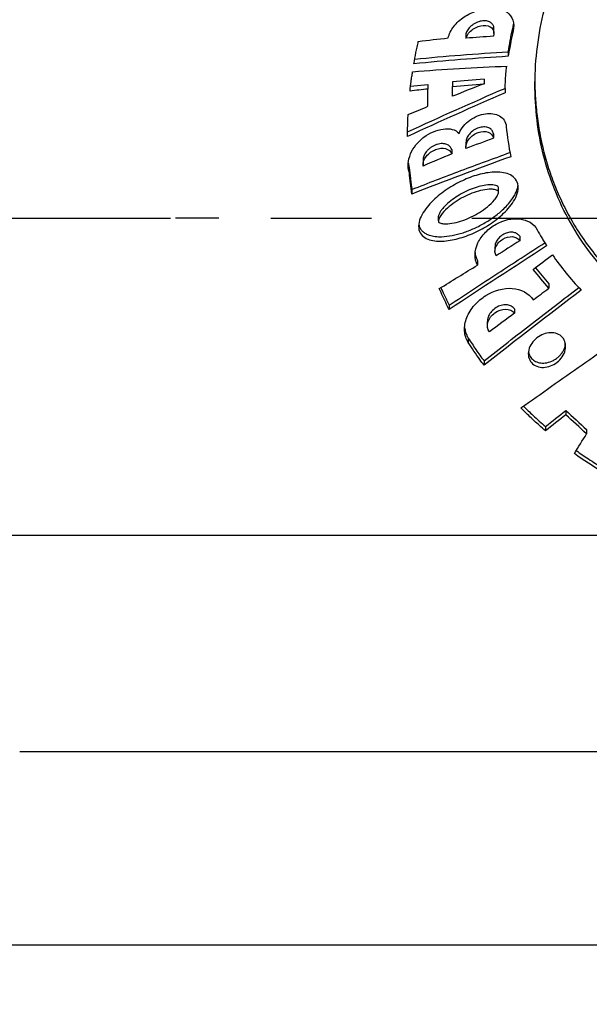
# Model space of a CAD drawing. Header units: millimetres. Extents: x 8 to 586, y 8 to 412.
# Tile 13 of 58: x 65 to 80, y 290 to 315. Entities that reach past the tile are written whole.
import ezdxf

# ---------------------------------------------------------------- set-up
doc = ezdxf.new("R2010")
doc.units = ezdxf.units.MM
doc.linetypes.add('CENTERX2', pattern=[20.32, 12.7, -2.54, 2.54, -2.54])
for name, color, linetype in [('CENTERLINE', 4, 'CENTERX2'), ('DETAIL', 3, 'Continuous'), ('DIMENSIONS', 2, 'Continuous')]:
    doc.layers.add(name, color=color, linetype=linetype)
doc.layers.add('OUTLINE', color=7, linetype='Continuous', lineweight=25)
doc.styles.add('SLDTEXTSTYLE0', font='TXT', dxfattribs={"width": 0.75})
doc.dimstyles.new('SLDDIMSTYLE6', dxfattribs={"dimtxt": 3.5, "dimasz": 2, "dimexe": 0, "dimexo": 0.0625, "dimgap": 0.875, "dimtad": 1, "dimrnd": 1e-09, "dimzin": 12, "dimdsep": 46, "dimtxsty": 'SLDTEXTSTYLE0', "dimsah": 1, "dimcen": 0.09, "dimadec": 0, "dimazin": 3, "dimtfac": 1, "dimtofl": 0, "dimtmove": 0, "dimatfit": 3, "dimfxl": 0, "dimfrac": 2, "dimtolj": 1, "dimtzin": 12, "dimarcsym": 0})

# ---------------------------------------------------------------- blocks, each defined once
blk = doc.blocks.new('_D_49')
at = {"layer": 'DIMENSIONS'}
for p, q in [((85.013, 302.252), (24.843, 302.252)), ((26.843, 302.252), (26.843, 163.572)), ((50.731, 163.572), (24.843, 163.572))]:
    blk.add_line(p, q, dxfattribs=at)
for points in [[(26.843, 302.252), (26.343, 300.252), (27.343, 300.252)], [(26.843, 163.572), (27.343, 165.572), (26.343, 165.572)]]:
    blk.add_solid(points, dxfattribs=at)
at = {"layer": 'DIMENSIONS', "insert": (22.331, 225.801), "char_height": 3.5, "attachment_point": 1, "rotation": 90, "style": 'SLDTEXTSTYLE0'}
blk.add_mtext('138,68', dxfattribs=at)

msp = doc.modelspace()

# ---------------------------------------------------------------- linework, layer by layer
at = {"layer": 'CENTERLINE'}
msp.add_line((36.0848, 310.28953), (136.15575, 310.28953), dxfattribs=at)
at = {"layer": 'DETAIL'}
for p, q in [((76.63604, 307.25055), (76.63604, 307.13967)), ((121.42483, 291.88973), (50.07483, 291.88973))]:
    msp.add_line(p, q, dxfattribs=at)
msp.add_open_spline([(65.28749, 296.78953), (68.26274, 296.78953), (71.55815, 296.78953), (78.48615, 296.78953), (82.11773, 296.78953), (89.38193, 296.78953), (93.01351, 296.78953), (99.94151, 296.78953), (103.23693, 296.78953), (106.21217, 296.78953)], degree=3, knots=[0, 0, 0, 0, 0.25, 0.25, 0.5, 0.5, 0.75, 0.75, 1, 1, 1, 1], dxfattribs=at)
at = {"layer": 'OUTLINE'}
for p, q in [((77.2851, 314.96343), (77.2851, 315.07915)), ((77.75331, 315.06438), (77.75331, 314.95018)), ((76.57808, 314.95879), (76.57808, 314.84254)), ((77.64915, 314.4979), (77.64915, 314.38374)), ((77.03444, 313.8062), (77.03444, 313.69135)), ((75.17638, 313.62495), (75.61578, 313.67366)), ((75.61578, 313.67366), (75.61578, 313.5563)), ((76.23699, 313.73625), (76.23699, 313.62002)), ((77.56938, 313.57343), (77.56938, 313.45959)), ((77.27392, 312.42497), (77.27392, 312.31132)), ((76.21625, 312.02686), (76.21625, 311.91179)), ((76.57475, 312.20374), (76.57475, 312.08926)), ((75.14163, 311.57377), (75.14163, 311.45723)), ((75.49079, 311.75667), (75.49079, 311.64113)), ((77.40073, 310.94204), (77.40073, 311.05481)), ((75.2096, 311.01397), (75.2096, 310.89806)), ((70.3234, 310.28953), (69.23321, 310.28953)), ((75.87785, 310.33067), (75.87785, 310.21647)), ((77.93774, 309.82784), (77.93774, 309.71676)), ((77.31056, 309.56281), (77.31056, 309.45136)), ((76.86874, 309.21175), (76.86874, 309.09977)), ((78.33351, 309.03425), (78.67466, 308.62348)), ((78.67466, 308.62348), (78.67466, 308.51384)), ((76.15535, 308.08404), (76.15535, 307.97204)), ((77.80815, 307.99341), (77.80815, 307.88326)), ((77.11804, 307.67453), (77.11804, 307.56364)), ((77.03562, 306.67495), (77.03562, 306.5648)), ((79.10221, 305.41955), (79.10221, 305.31126)), ((78.59146, 305.01092), (78.59146, 304.90244)), ((79.62869, 304.93451), (79.62869, 304.82646))]:
    msp.add_line(p, q, dxfattribs=at)
for points, knots in [([(92.10708, 317.65626), (92.44599, 317.05273), (92.69767, 316.43462), (92.96216, 315.4956), (93.03128, 315.17987), (93.13087, 314.54696), (93.16077, 314.2338), (93.1938, 313.30358), (93.14112, 312.69578), (92.8801, 311.50024), (92.67616, 310.93227), (92.25616, 310.12116), (92.09692, 309.8577), (91.73616, 309.3454), (91.53425, 309.09672), (91.09541, 308.62905), (90.85737, 308.40827), (90.46994, 308.0989), (90.33568, 307.99922), (90.05571, 307.80504), (89.90949, 307.71056), (89.45954, 307.44106), (89.14319, 307.27874), (88.64205, 307.06465), (88.47055, 306.99821), (88.11805, 306.87608), (87.93647, 306.8203), (87.38868, 306.67378), (87.01595, 306.60232), (86.44527, 306.53647), (86.2531, 306.52144), (85.86472, 306.50588), (85.66821, 306.50546), (85.08679, 306.52622), (84.70521, 306.56895), (83.95368, 306.70926), (83.58212, 306.80798), (82.87882, 307.04899), (82.54329, 307.19171), (81.90227, 307.51681), (81.60066, 307.69749), (81.04109, 308.08339), (80.78136, 308.28909), (80.29713, 308.7347), (80.07693, 308.96966), (79.67762, 309.45841), (79.4981, 309.71262), (79.17658, 310.23971), (79.03421, 310.51352), (78.66496, 311.35737), (78.499, 311.93886), (78.36086, 312.84256), (78.33353, 313.15068), (78.31759, 313.77031), (78.32879, 314.08092), (78.41893, 315.01559), (78.55345, 315.64266), (78.98861, 316.90238), (79.2831, 317.51736), (79.66383, 318.10583)], [0, 0, 0, 0, 0.0625, 0.0625, 0.09375, 0.09375, 0.125, 0.125, 0.1875, 0.1875, 0.25, 0.25, 0.28125, 0.28125, 0.3125, 0.3125, 0.34375, 0.34375, 0.359375, 0.359375, 0.375, 0.375, 0.40625, 0.40625, 0.421875, 0.421875, 0.4375, 0.4375, 0.46875, 0.46875, 0.484375, 0.484375, 0.5, 0.5, 0.53125, 0.53125, 0.5625, 0.5625, 0.59375, 0.59375, 0.625, 0.625, 0.65625, 0.65625, 0.6875, 0.6875, 0.71875, 0.71875, 0.75, 0.75, 0.8125, 0.8125, 0.84375, 0.84375, 0.875, 0.875, 0.9375, 0.9375, 1, 1, 1, 1]), ([(76.12615, 314.84749), (76.14997, 314.9471), (76.19907, 315.04949), (76.34173, 315.23422), (76.4347, 315.31657), (76.6335, 315.44805), (76.73845, 315.49805), (76.94964, 315.57116), (77.05366, 315.59373), (77.2586, 315.61133), (77.35506, 315.60598), (77.53088, 315.56048), (77.60769, 315.51887), (77.72264, 315.3977), (77.76048, 315.3212), (77.79282, 315.14783), (77.7874, 315.05073), (77.75331, 314.95018)], [0, 0, 0, 0, 0.125, 0.125, 0.25, 0.25, 0.375, 0.375, 0.5, 0.5, 0.625, 0.625, 0.75, 0.75, 0.875, 0.875, 1, 1, 1, 1]), ([(77.28258, 315.07936), (77.28337, 315.08484), (77.28846, 315.12012), (77.26496, 315.17604), (77.21259, 315.23899), (77.12453, 315.27875), (77.00732, 315.28714), (76.89387, 315.2603), (76.80288, 315.21728), (76.72051, 315.16411), (76.63789, 315.08368), (76.59277, 315.00453), (76.58008, 314.96501), (76.57808, 314.95879)], [0, 0, 0, 0, 0.01817144, 0.116853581, 0.220827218, 0.337303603, 0.467545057, 0.607387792, 0.677086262, 0.746727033, 0.872069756, 0.979863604, 1, 1, 1, 1]), ([(76.57808, 314.84254), (76.60337, 314.92724), (76.67183, 315.01101), (76.83646, 315.12664), (76.93036, 315.15988), (77.10221, 315.1714), (77.1784, 315.15017), (77.27925, 315.05286), (77.29924, 314.9766), (77.27392, 314.89187)], [0, 0, 0, 0, 0.25, 0.25, 0.5, 0.5, 0.75, 0.75, 1, 1, 1, 1]), ([(77.64915, 314.4979), (77.66298, 314.59207), (77.67857, 314.68638), (77.69592, 314.78076), (77.7046, 314.82799), (77.71373, 314.87525), (77.72329, 314.92251), (77.73285, 314.96979), (77.74286, 315.01708), (77.75331, 315.06438)], [0, 0, 0, 0, 0.000345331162, 0.000345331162, 0.000345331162, 0.000518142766, 0.000518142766, 0.000518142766, 0.000690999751, 0.000690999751, 0.000690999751, 0.000690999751]), ([(77.75331, 315.06438), (77.76485, 315.10114), (77.77887, 315.14579), (77.78031, 315.18787), (77.78056, 315.19531)], [0, 0, 0, 0, 0.82305386, 1, 1, 1, 1]), ([(75.25881, 314.19196), (75.27519, 314.28664), (75.29284, 314.38147), (75.31177, 314.47642), (75.32124, 314.52392), (75.33102, 314.57146), (75.34113, 314.61902), (75.35124, 314.66658), (75.36167, 314.71418), (75.37242, 314.7618)], [0, 0, 0, 0, 0.000347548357, 0.000347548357, 0.000347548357, 0.000521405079, 0.000521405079, 0.000521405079, 0.000695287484, 0.000695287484, 0.000695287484, 0.000695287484]), ([(77.75331, 314.95018), (77.74287, 314.90292), (77.73287, 314.85566), (77.72331, 314.80842), (77.70897, 314.73757), (77.69563, 314.66675), (77.68327, 314.59598), (77.67091, 314.52518), (77.65953, 314.45442), (77.64915, 314.38374)], [0, 0, 0, 0, 0.000172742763, 0.000172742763, 0.000172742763, 0.000431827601, 0.000431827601, 0.000431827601, 0.000691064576, 0.000691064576, 0.000691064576, 0.000691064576]), ([(75.28125, 314.3125), (75.66641, 314.34931), (76.44461, 314.42369), (77.24494, 314.47299), (77.64915, 314.4979)], [0, 0, 0, 0, 0.49494411, 1, 1, 1, 1]), ([(77.56938, 313.57343), (77.57371, 313.68559), (77.58021, 313.8539), (77.59498, 314.04149), (77.6029, 314.11652), (77.60484, 314.13493)], [0, 0, 0, 0, 0.60116629, 0.90214581, 1, 1, 1, 1]), ([(75.16197, 313.50511), (75.17077, 313.58597), (75.18051, 313.66698), (75.19119, 313.74812), (75.19654, 313.78871), (75.20212, 313.82933), (75.20793, 313.86998), (75.21374, 313.91063), (75.21979, 313.95132), (75.22608, 313.99204)], [0, 0, 0, 0, 0.000299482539, 0.000299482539, 0.000299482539, 0.000449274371, 0.000449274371, 0.000449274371, 0.000599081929, 0.000599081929, 0.000599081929, 0.000599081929]), ([(78.32397, 313.76669), (78.32369, 313.75654), (78.31892, 313.58959), (78.33671, 313.26963), (78.38051, 312.79723), (78.46015, 312.32077), (78.57387, 311.84136), (78.72261, 311.36658), (78.90751, 310.89795), (79.12996, 310.43735), (79.40156, 309.9683), (79.72943, 309.49589), (80.07981, 309.07582), (80.42133, 308.72529), (80.74001, 308.43677), (81.09828, 308.15084), (81.50058, 307.86971), (81.9548, 307.5951), (82.44264, 307.34457), (82.95846, 307.12427), (83.49464, 306.9399), (83.99009, 306.80851), (84.43981, 306.71922), (84.83753, 306.66131), (85.27448, 306.62066), (85.74957, 306.60503), (86.26523, 306.62197), (86.78228, 306.67416), (87.28476, 306.75924), (87.76433, 306.87291), (88.22314, 307.01166), (88.66978, 307.17726), (89.11065, 307.37177), (89.53891, 307.59317), (89.95473, 307.84203), (90.34787, 308.11119), (90.71214, 308.3956), (91.04647, 308.6941), (91.35206, 309.00465), (91.63641, 309.33277), (91.89858, 309.67745), (92.13801, 310.03767), (92.38694, 310.46884), (92.62944, 310.97627), (92.84866, 311.56846), (93.01442, 312.1813), (93.11523, 312.76257), (93.16654, 313.26852), (93.17142, 313.56491), (93.17359, 313.69631)], [0, 0, 0, 0, 0.00142619, 0.02347408, 0.04550776, 0.06913642, 0.09278265, 0.11641049, 0.14074438, 0.16509884, 0.18942986, 0.21747907, 0.24552568, 0.26471197, 0.28391289, 0.30309599, 0.32513095, 0.34716365, 0.36978659, 0.39240679, 0.4144787, 0.43654837, 0.45182438, 0.46711749, 0.48239241, 0.50165311, 0.5209138, 0.54078655, 0.56066012, 0.57916778, 0.59767649, 0.61664304, 0.63561095, 0.65573289, 0.6758565, 0.69640321, 0.71695216, 0.73661853, 0.75630256, 0.77597184, 0.79620283, 0.81644909, 0.83668217, 0.8667101, 0.89673959, 0.92740557, 0.95807212, 0.98141287, 1, 1, 1, 1]), ([(75.09985, 312.35295), (75.09968, 312.44494), (75.10076, 312.53718), (75.10309, 312.62965), (75.10426, 312.67591), (75.10574, 312.72223), (75.10753, 312.76861), (75.10933, 312.81499), (75.11143, 312.86143), (75.11386, 312.90793)], [0, 0, 0, 0, 0.000347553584, 0.000347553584, 0.000347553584, 0.000521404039, 0.000521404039, 0.000521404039, 0.000695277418, 0.000695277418, 0.000695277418, 0.000695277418]), ([(76.40133, 312.43016), (76.45418, 312.55969), (76.55761, 312.68007), (76.80057, 312.85535), (76.93959, 312.91144), (77.20215, 312.94945), (77.32646, 312.93233), (77.52068, 312.82073), (77.58647, 312.72677), (77.59757, 312.60659)], [0, 0, 0, 0, 0.25, 0.25, 0.5, 0.5, 0.75, 0.75, 1, 1, 1, 1]), ([(75.14163, 311.45723), (75.09484, 311.58827), (75.11006, 311.75102), (75.2092, 311.99203), (75.25471, 312.07043), (75.37014, 312.21698), (75.43856, 312.28272), (75.66548, 312.44737), (75.83736, 312.51565), (76.07905, 312.55148), (76.15834, 312.55174), (76.2992, 312.51874), (76.36083, 312.48454), (76.40133, 312.43016)], [0, 0, 0, 0, 0.25, 0.25, 0.375, 0.375, 0.5, 0.5, 0.75, 0.75, 0.875, 0.875, 1, 1, 1, 1]), ([(77.27392, 312.42497), (77.26493, 312.45334), (77.24698, 312.50999), (77.17792, 312.56731), (77.08359, 312.59905), (76.96363, 312.59665), (76.83191, 312.55405), (76.70998, 312.47347), (76.62314, 312.37117), (76.5787, 312.27585), (76.57832, 312.22371), (76.57817, 312.20357)], [0, 0, 0, 0, 0.10424292, 0.20815731, 0.32074792, 0.44573707, 0.57892856, 0.7105797, 0.83009612, 0.9343628, 1, 1, 1, 1]), ([(76.57808, 312.04974), (76.56464, 312.12514), (76.59507, 312.21697), (76.7165, 312.36838), (76.80338, 312.42649), (76.97685, 312.48687), (77.0654, 312.49057), (77.20691, 312.44134), (77.26045, 312.3872), (77.27392, 312.31132)], [0, 0, 0, 0, 0.25, 0.25, 0.5, 0.5, 0.75, 0.75, 1, 1, 1, 1]), ([(75.49307, 311.60752), (75.48203, 311.68451), (75.51437, 311.77754), (75.6371, 311.93183), (75.7235, 311.99204), (75.89782, 312.05941), (75.98594, 312.0679), (76.13472, 312.02982), (76.19311, 311.98335), (76.21625, 311.91179)], [0, 0, 0, 0, 0.25, 0.25, 0.5, 0.5, 0.75, 0.75, 1, 1, 1, 1]), ([(76.21625, 312.02686), (76.20259, 312.05488), (76.17532, 312.11083), (76.09135, 312.16069), (75.98234, 312.18101), (75.87248, 312.16522), (75.77975, 312.13047), (75.71123, 312.09352), (75.648, 312.04714), (75.57804, 311.97984), (75.51794, 311.88929), (75.49051, 311.80526), (75.49224, 311.76551), (75.49263, 311.75669)], [0, 0, 0, 0, 0.11060964, 0.22081149, 0.34207416, 0.47662759, 0.54726283, 0.61786065, 0.68523147, 0.75253598, 0.86975889, 0.97110608, 1, 1, 1, 1]), ([(75.2096, 311.01397), (75.62236, 311.17443), (76.44155, 311.49287), (77.27631, 311.79751), (77.69046, 311.94865)], [0, 0, 0, 0, 0.50387055, 1, 1, 1, 1]), ([(75.11911, 311.68212), (75.11935, 311.67573), (75.12081, 311.63695), (75.13216, 311.60252), (75.14163, 311.57377)], [0, 0, 0, 0, 0.164896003, 1, 1, 1, 1]), ([(75.14163, 311.57377), (75.15028, 311.4799), (75.16027, 311.38631), (75.17159, 311.29304), (75.17726, 311.24637), (75.18326, 311.19979), (75.18959, 311.15328), (75.19593, 311.10677), (75.2026, 311.06033), (75.2096, 311.01397)], [0, 0, 0, 0, 0.000361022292, 0.000361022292, 0.000361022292, 0.000541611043, 0.000541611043, 0.000541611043, 0.000722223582, 0.000722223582, 0.000722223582, 0.000722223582]), ([(75.2096, 310.89806), (75.1956, 310.99061), (75.18294, 311.08348), (75.17161, 311.17665), (75.16595, 311.22326), (75.16062, 311.26995), (75.15562, 311.3167), (75.15062, 311.36347), (75.14596, 311.41031), (75.14163, 311.45723)], [0, 0, 0, 0, 0.000361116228, 0.000361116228, 0.000361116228, 0.000541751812, 0.000541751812, 0.000541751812, 0.00072241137, 0.00072241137, 0.00072241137, 0.00072241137]), ([(75.40159, 309.95398), (75.38033, 310.00848), (75.37426, 310.06995), (75.3906, 310.20084), (75.41264, 310.26805), (75.50562, 310.46416), (75.60101, 310.58619), (75.81213, 310.80325), (75.93133, 310.90122), (76.17688, 311.07268), (76.3047, 311.14747), (76.56968, 311.27706), (76.70317, 311.33002), (76.97181, 311.41103), (77.10872, 311.43938), (77.37381, 311.45979), (77.50474, 311.45241), (77.73393, 311.37768), (77.83417, 311.30579), (77.89797, 311.14017), (77.90434, 311.07688), (77.88799, 310.94435), (77.86586, 310.87669), (77.77314, 310.6809), (77.67769, 310.55942), (77.46561, 310.3439), (77.34559, 310.24694), (77.09825, 310.07772), (76.96891, 310.00387), (76.70242, 309.87682), (76.56836, 309.82505), (76.2987, 309.74585), (76.16175, 309.71828), (75.89827, 309.69834), (75.76861, 309.70534), (75.54235, 309.77719), (75.4441, 309.84498), (75.40159, 309.95398)], [0, 0, 0, 0, 0.03125, 0.03125, 0.0625, 0.0625, 0.125, 0.125, 0.1875, 0.1875, 0.25, 0.25, 0.3125, 0.3125, 0.375, 0.375, 0.4375, 0.4375, 0.5, 0.5, 0.53125, 0.53125, 0.5625, 0.5625, 0.625, 0.625, 0.6875, 0.6875, 0.75, 0.75, 0.8125, 0.8125, 0.875, 0.875, 0.9375, 0.9375, 1, 1, 1, 1]), ([(75.38602, 310.14807), (75.38961, 310.12076), (75.3966, 310.06754), (75.43446, 310.00229), (75.48666, 309.94278), (75.55911, 309.89268), (75.66337, 309.8486), (75.79815, 309.82093), (75.99085, 309.81384), (76.22797, 309.84211), (76.50556, 309.91484), (76.78826, 310.02486), (77.05828, 310.16484), (77.31005, 310.33071), (77.50501, 310.49293), (77.65324, 310.64759), (77.74927, 310.77119), (77.82189, 310.8908), (77.8659, 310.99236), (77.88973, 311.07035), (77.89312, 311.10929), (77.89412, 311.12076)], [0, 0, 0, 0, 0.02930289, 0.05708029, 0.08573885, 0.12114289, 0.15755223, 0.21132949, 0.2665539, 0.35228927, 0.44035499, 0.53082918, 0.62305022, 0.70541336, 0.78960175, 0.83847895, 0.88822766, 0.92430028, 0.96120185, 0.98857231, 1, 1, 1, 1]), ([(75.88144, 310.19951), (75.87564, 310.21445), (75.87928, 310.23344), (75.8921, 310.26994), (75.90036, 310.28778), (75.92854, 310.34057), (75.95217, 310.37471), (76.03024, 310.47012), (76.09204, 310.52748), (76.28191, 310.68559), (76.42136, 310.77597), (76.7075, 310.91508), (76.85664, 310.96631), (77.07722, 311.01125), (77.1515, 311.02149), (77.25694, 311.01779), (77.2914, 311.01328), (77.33959, 310.99997), (77.35524, 310.99455), (77.38386, 310.97985), (77.39534, 310.96833), (77.40364, 310.93639), (77.39691, 310.91711), (77.3832, 310.88134), (77.37464, 310.86366), (77.34554, 310.81136), (77.32212, 310.77856), (77.24327, 310.68464), (77.18209, 310.62881), (76.99233, 310.47337), (76.85409, 310.38517), (76.56986, 310.24851), (76.42166, 310.19792), (76.20527, 310.1524), (76.13283, 310.14152), (76.02755, 310.14295), (75.99339, 310.14656), (75.94532, 310.15813), (75.92974, 310.16299), (75.90086, 310.17571), (75.88724, 310.18457), (75.88144, 310.19951)], [0, 0, 0, 0, 0.015625, 0.015625, 0.03125, 0.03125, 0.0625, 0.0625, 0.125, 0.125, 0.25, 0.25, 0.375, 0.375, 0.4375, 0.4375, 0.46875, 0.46875, 0.484375, 0.484375, 0.5, 0.5, 0.515625, 0.515625, 0.53125, 0.53125, 0.5625, 0.5625, 0.625, 0.625, 0.75, 0.75, 0.875, 0.875, 0.9375, 0.9375, 0.96875, 0.96875, 0.984375, 0.984375, 1, 1, 1, 1]), ([(77.40048, 311.05477), (77.3994, 311.06244), (77.39732, 311.07721), (77.3754, 311.10104), (77.32577, 311.11783), (77.25487, 311.13229), (77.1413, 311.13325), (76.99328, 311.11167), (76.80399, 311.05953), (76.6062, 310.98351), (76.41096, 310.88022), (76.23114, 310.75912), (76.09182, 310.64282), (75.99372, 310.54243), (75.93451, 310.4648), (75.89933, 310.40351), (75.88356, 310.35943), (75.87653, 310.33828), (75.87802, 310.33111), (75.87811, 310.33071)], [0, 0, 0, 0, 0.01438008, 0.02768748, 0.06378861, 0.1131077, 0.16252945, 0.26391839, 0.36555963, 0.4836845, 0.60174464, 0.70852828, 0.81517662, 0.8766898, 0.92090257, 0.96498626, 0.98589845, 0.99920419, 1, 1, 1, 1]), ([(76.86874, 309.09977), (76.82584, 309.17771), (76.80425, 309.26845), (76.80814, 309.461), (76.83404, 309.56317), (76.92625, 309.75707), (76.99218, 309.84922), (77.15124, 310.01168), (77.24217, 310.08016), (77.53253, 310.24235), (77.7482, 310.29055), (78.12759, 310.24618), (78.29357, 310.15178), (78.37965, 309.99373)], [0, 0, 0, 0, 0.125, 0.125, 0.25, 0.25, 0.375, 0.375, 0.5, 0.5, 0.75, 0.75, 1, 1, 1, 1]), ([(77.34412, 309.33445), (77.30451, 309.39434), (77.30034, 309.47839), (77.36563, 309.63727), (77.43279, 309.70971), (77.58696, 309.80287), (77.67467, 309.8254), (77.83031, 309.81335), (77.89975, 309.77821), (77.93774, 309.71676)], [0, 0, 0, 0, 0.25, 0.25, 0.5, 0.5, 0.75, 0.75, 1, 1, 1, 1]), ([(77.93774, 309.82784), (77.91879, 309.85093), (77.88094, 309.89703), (77.79, 309.9309), (77.68247, 309.93495), (77.56346, 309.90231), (77.45015, 309.8335), (77.36424, 309.73893), (77.31608, 309.64266), (77.31433, 309.58582), (77.31362, 309.56259)], [0, 0, 0, 0, 0.121201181, 0.242062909, 0.371924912, 0.511674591, 0.654616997, 0.791075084, 0.914629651, 1, 1, 1, 1]), ([(78.37965, 309.99373), (78.41686, 309.9244), (78.45534, 309.85558), (78.49508, 309.78731), (78.51497, 309.75315), (78.53517, 309.71912), (78.55569, 309.68524), (78.57622, 309.65134), (78.59706, 309.61759), (78.61822, 309.58398)], [0, 0, 0, 0, 0.000298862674, 0.000298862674, 0.000298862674, 0.000448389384, 0.000448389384, 0.000448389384, 0.000597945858, 0.000597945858, 0.000597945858, 0.000597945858]), ([(76.15535, 308.08404), (76.56379, 308.35422), (77.36471, 308.88402), (78.17336, 309.4066), (78.56962, 309.66268)], [0, 0, 0, 0, 0.50997553, 1, 1, 1, 1]), ([(76.81023, 309.41435), (76.81256, 309.39005), (76.81826, 309.33053), (76.84184, 309.26391), (76.8629, 309.22307), (76.86874, 309.21175)], [0, 0, 0, 0, 0.33275778, 0.81493692, 1, 1, 1, 1]), ([(75.94247, 308.52874), (75.96942, 308.46878), (76.01645, 308.36412), (76.08839, 308.21616), (76.13303, 308.12808), (76.15535, 308.08404)], [0, 0, 0, 0, 0.40145959, 0.70070635, 1, 1, 1, 1]), ([(76.63604, 307.13967), (76.58046, 307.22591), (76.54823, 307.32718), (76.53592, 307.54391), (76.55629, 307.65973), (76.64342, 307.88167), (76.70995, 307.98857), (76.8755, 308.17902), (76.97276, 308.2611), (77.28957, 308.45982), (77.53118, 308.52584), (77.96929, 308.49474), (78.16657, 308.39522), (78.27732, 308.21994)], [0, 0, 0, 0, 0.125, 0.125, 0.25, 0.25, 0.375, 0.375, 0.5, 0.5, 0.75, 0.75, 1, 1, 1, 1]), ([(77.03562, 306.67495), (77.44325, 306.99352), (78.23916, 307.61552), (79.04123, 308.23132), (79.43251, 308.53174)], [0, 0, 0, 0, 0.512157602, 1, 1, 1, 1]), ([(76.15535, 307.97204), (76.13281, 308.01592), (76.11064, 308.05991), (76.08883, 308.104), (76.05611, 308.17017), (76.02421, 308.23659), (75.99313, 308.30325), (75.96204, 308.36992), (75.93177, 308.43684), (75.90232, 308.50399)], [0, 0, 0, 0, 0.000186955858, 0.000186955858, 0.000186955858, 0.000467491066, 0.000467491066, 0.000467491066, 0.000748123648, 0.000748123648, 0.000748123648, 0.000748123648]), ([(77.80815, 307.99341), (77.7834, 308.01777), (77.73395, 308.06641), (77.62498, 308.09696), (77.50101, 308.09263), (77.36898, 308.04658), (77.24766, 307.96091), (77.16131, 307.84863), (77.11882, 307.74653), (77.12193, 307.69146), (77.12289, 307.67455)], [0, 0, 0, 0, 0.12531216, 0.25029972, 0.38382643, 0.5269819, 0.67347519, 0.81419351, 0.9429632, 1, 1, 1, 1]), ([(77.16964, 307.40788), (77.1183, 307.47315), (77.10482, 307.56697), (77.16115, 307.74896), (77.22878, 307.83483), (77.39458, 307.9516), (77.49224, 307.98381), (77.67297, 307.9827), (77.75675, 307.94881), (77.80815, 307.88326)], [0, 0, 0, 0, 0.25, 0.25, 0.5, 0.5, 0.75, 0.75, 1, 1, 1, 1]), ([(77.96777, 305.48373), (78.48273, 305.84976), (78.99893, 306.2145), (79.77563, 306.75916), (80.03494, 306.9403), (80.55444, 307.30166), (80.81428, 307.48226), (81.07548, 307.66145)], [0, 0, 0, 0, 0.5, 0.5, 0.75, 0.75, 1, 1, 1, 1]), ([(76.54466, 307.51834), (76.55033, 307.48031), (76.56203, 307.40173), (76.59791, 307.31374), (76.62703, 307.26547), (76.63604, 307.25055)], [0, 0, 0, 0, 0.39324368, 0.81246239, 1, 1, 1, 1]), ([(78.6268, 307.37837), (78.74708, 307.40301), (78.86719, 307.38527), (79.047, 307.26241), (79.10129, 307.15582), (79.09789, 306.92239), (79.04175, 306.79869), (78.86566, 306.61019), (78.74721, 306.54431), (78.50847, 306.4967), (78.38584, 306.51569), (78.20713, 306.63828), (78.1522, 306.74367), (78.15582, 306.97754), (78.21292, 307.10033), (78.38864, 307.2873), (78.50652, 307.35374), (78.6268, 307.37837)], [0, 0, 0, 0, 0.125, 0.125, 0.25, 0.25, 0.375, 0.375, 0.5, 0.5, 0.625, 0.625, 0.75, 0.75, 0.875, 0.875, 1, 1, 1, 1]), ([(76.63604, 307.25055), (76.69868, 307.15322), (76.76329, 307.05657), (76.82985, 306.96067), (76.86315, 306.91268), (76.89695, 306.86487), (76.93124, 306.81725), (76.96554, 306.76963), (77.00033, 306.72219), (77.03562, 306.67495)], [0, 0, 0, 0, 0.000429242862, 0.000429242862, 0.000429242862, 0.000644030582, 0.000644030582, 0.000644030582, 0.000858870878, 0.000858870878, 0.000858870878, 0.000858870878]), ([(77.03562, 306.5648), (77.00038, 306.61193), (76.96562, 306.65925), (76.93137, 306.70676), (76.87995, 306.77806), (76.82964, 306.8498), (76.78043, 306.92193), (76.7312, 306.99411), (76.68306, 307.0667), (76.63604, 307.13967)], [0, 0, 0, 0, 0.000214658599, 0.000214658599, 0.000214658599, 0.000536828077, 0.000536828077, 0.000536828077, 0.000859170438, 0.000859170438, 0.000859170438, 0.000859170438]), ([(78.16258, 306.91185), (78.16277, 306.90015), (78.16368, 306.84378), (78.21335, 306.75794), (78.30545, 306.66997), (78.43478, 306.62025), (78.58784, 306.61465), (78.72365, 306.65213), (78.82866, 306.70751), (78.90268, 306.76146), (78.96872, 306.82635), (79.02289, 306.89816), (79.06298, 306.97574), (79.09165, 307.05072), (79.09168, 307.0993), (79.09169, 307.12082)], [0, 0, 0, 0, 0.02695567, 0.12979716, 0.2327175, 0.33998015, 0.45425138, 0.57596833, 0.6386459, 0.70314115, 0.76565801, 0.83016554, 0.88963004, 0.95110346, 1, 1, 1, 1]), ([(78.59146, 304.90244), (78.53696, 304.94929), (78.48309, 304.99655), (78.42986, 305.04421), (78.34999, 305.11572), (78.27155, 305.18813), (78.19457, 305.26137), (78.11752, 305.33467), (78.04191, 305.40882), (77.96777, 305.48373)], [0, 0, 0, 0, 0.000246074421, 0.000246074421, 0.000246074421, 0.000615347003, 0.000615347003, 0.000615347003, 0.000984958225, 0.000984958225, 0.000984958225, 0.000984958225]), ([(78.03272, 305.5296), (78.11155, 305.45175), (78.24059, 305.32433), (78.4289, 305.15255), (78.53727, 305.05813), (78.59146, 305.01092)], [0, 0, 0, 0, 0.439761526, 0.719821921, 1, 1, 1, 1]), ([(79.36697, 304.40526), (79.4689, 304.33381), (79.62968, 304.22112), (79.85769, 304.07456), (79.98242, 303.99852), (80.04481, 303.96048)], [0, 0, 0, 0, 0.46404746, 0.73195858, 1, 1, 1, 1])]:
    msp.add_open_spline(points, degree=3, knots=knots, dxfattribs=at)
for points in [[(75.37242, 314.7618), (75.62203, 314.79207), (75.8733, 314.82064), (76.12615, 314.84749)], [(77.27392, 314.89187), (77.04072, 314.87688), (76.80875, 314.86044), (76.57808, 314.84254)], [(77.64915, 314.38374), (76.83728, 314.33682), (76.04053, 314.27286), (75.25881, 314.19196)], [(75.22608, 313.99204), (76.00792, 314.05724), (76.80477, 314.10508), (77.61669, 314.1355)], [(77.03444, 313.8062), (76.76707, 313.78467), (76.50122, 313.76135), (76.23699, 313.73625)], [(75.09985, 312.47038), (75.91196, 312.84728), (76.73443, 313.21556), (77.56938, 313.57343)], [(75.61578, 313.5563), (75.46395, 313.53983), (75.31268, 313.52277), (75.16197, 313.50511)], [(75.61578, 313.11811), (75.61578, 313.26466), (75.61578, 313.41071), (75.61578, 313.5563)], [(77.03444, 313.69135), (76.76731, 313.58635), (76.50149, 313.48019), (76.23699, 313.37295)], [(76.23699, 313.62002), (76.50122, 313.64559), (76.76703, 313.66937), (77.03444, 313.69135)], [(76.23699, 313.37295), (76.23699, 313.45547), (76.23699, 313.53782), (76.23699, 313.62002)], [(77.56938, 313.45959), (76.73434, 313.10053), (75.91188, 312.73105), (75.09985, 312.35295)], [(75.11386, 312.90793), (75.28064, 312.9784), (75.44795, 313.04847), (75.61578, 313.11811)], [(77.59757, 312.60659), (77.62138, 312.34889), (77.65906, 312.0943), (77.71054, 311.84335)], [(77.27392, 312.31132), (77.04111, 312.22491), (76.80916, 312.1377), (76.57808, 312.04974)], [(77.71054, 311.84335), (76.86611, 311.53775), (76.03295, 311.22224), (75.2096, 310.89806)], [(76.21625, 311.91179), (75.97428, 311.81113), (75.73322, 311.70969), (75.49307, 311.60752)], [(78.61822, 309.58398), (77.7917, 309.05183), (76.97136, 308.51394), (76.15535, 307.97204)], [(77.93774, 309.71676), (77.73953, 309.58964), (77.54166, 309.4622), (77.34412, 309.33445)], [(78.27732, 308.99162), (78.43952, 309.11503), (78.60193, 309.23824), (78.76455, 309.36122)], [(78.76455, 309.36122), (78.97848, 309.04886), (79.22073, 308.75007), (79.49115, 308.46801)], [(75.90232, 308.50399), (76.22363, 308.70329), (76.54575, 308.90193), (76.86874, 309.09977)], [(78.67466, 308.51384), (78.54192, 308.67527), (78.40948, 308.8345), (78.27732, 308.99162)], [(79.49115, 308.46801), (78.66808, 307.83811), (77.85021, 307.20308), (77.03562, 306.5648)], [(78.27732, 308.21994), (78.40964, 308.31803), (78.54209, 308.416), (78.67466, 308.51384)], [(77.80815, 307.88326), (77.59502, 307.72508), (77.3822, 307.56661), (77.16964, 307.40788)], [(78.59146, 305.01092), (78.76157, 305.14727), (78.93182, 305.28348), (79.10221, 305.41955)], [(79.10221, 305.31126), (78.93182, 305.17513), (78.76157, 305.03885), (78.59146, 304.90244)], [(79.10221, 305.41955), (79.27737, 305.26057), (79.45286, 305.09892), (79.62869, 304.93451)], [(79.62869, 304.82646), (79.45302, 304.99067), (79.27752, 305.15225), (79.10221, 305.31126)], [(79.31991, 304.3295), (79.42272, 304.4953), (79.52565, 304.66096), (79.62869, 304.82646)], [(80.04481, 303.85246), (79.79417, 304.00303), (79.55242, 304.16247), (79.31991, 304.3295)]]:
    msp.add_open_spline(points, degree=3, dxfattribs=at)

# ---------------------------------------------------------------- dimensions: what is measured, and where the dimension line sits
at = {"layer": 'DIMENSIONS'}
dim = msp.add_linear_dim(base=(26.84317, 163.57238), p1=(86.01315, 302.25225), p2=(51.73101, 163.57238), angle=90, dimstyle='SLDDIMSTYLE6', dxfattribs=at)
dim.commit()
dim.dimension.update_dxf_attribs({"geometry": '_D_49', "text_midpoint": (26.84317, 232.91232), "dimtype": 160})

doc.saveas('drawing.dxf')
